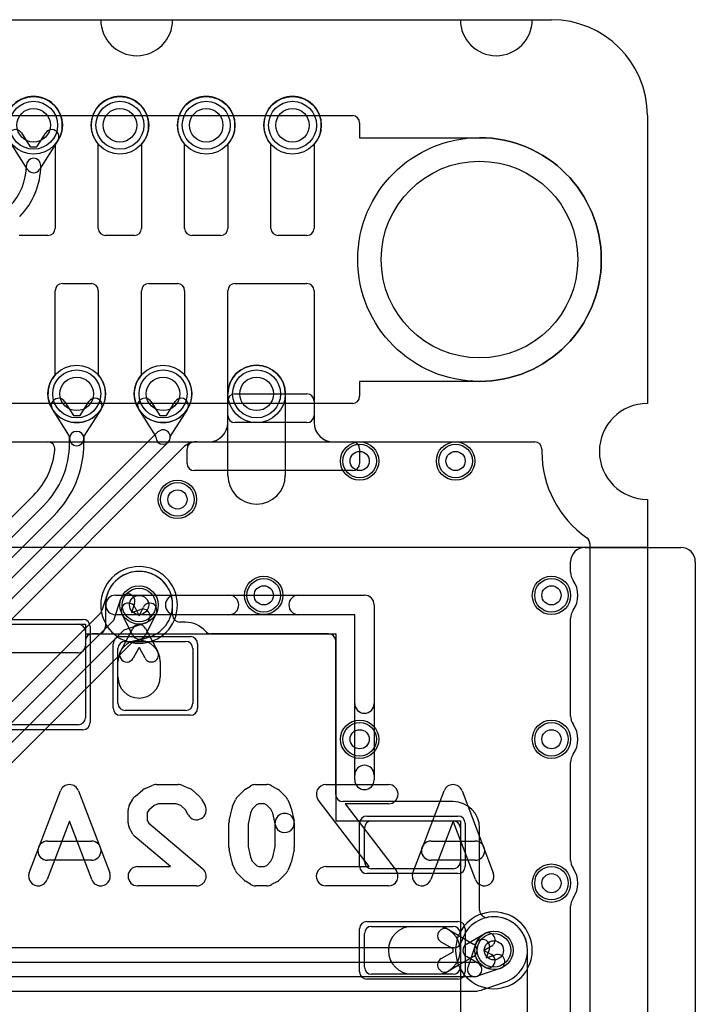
# Model space of a CAD drawing. Extents: x 0 to 20.5, y -0.5 to 20.
# Tile 21 of 21: x 13.5 to 20.5, y 9.7 to 20. Entities that reach past the tile are written whole.
import ezdxf

# ---------------------------------------------------------------- set-up
doc = ezdxf.new("R2010")
doc.units = 0
for name, color, linetype in [('Hole', 1, 'CONTINUOUS'), ('L1', 3, 'CONTINUOUS'), ('L2', 3, 'CONTINUOUS'), ('L3', 3, 'CONTINUOUS'), ('L4', 3, 'CONTINUOUS'), ('MetalMask-A', 176, 'CONTINUOUS'), ('Outline', 7, 'CONTINUOUS'), ('PartsArea-A', 111, 'CONTINUOUS'), ('PartsArea-B', 111, 'CONTINUOUS'), ('PartsSilk-A', 221, 'CONTINUOUS'), ('PartsSilk-B', 221, 'CONTINUOUS'), ('Resist-A', 2, 'CONTINUOUS'), ('Resist-B', 2, 'CONTINUOUS'), ('Silk-A', 140, 'CONTINUOUS'), ('Silk-B', 140, 'CONTINUOUS')]:
    doc.layers.add(name, color=color, linetype=linetype)

msp = doc.modelspace()

# ---------------------------------------------------------------- linework, layer by layer
at = {"layer": 'Hole'}
for centre, radius in [((13.6, 18.9), 0.175), ((14.5, 18.9), 0.175), ((15.4, 18.9), 0.175), ((16.3, 18.9), 0.175), ((18.25, 17.5), 1.025), ((14.05, 16.1), 0.175), ((14.95, 16.1), 0.175), ((15.925, 16.1), 0.175), ((17, 15.4), 0.1), ((18, 15.4), 0.1), ((15.1, 15), 0.1), ((16, 14), 0.1), ((19, 14), 0.1), ((14.7, 13.9), 0.1), ((17, 12.5), 0.1), ((19, 12.5), 0.1), ((19, 11), 0.1), ((18.4, 10.3), 0.1)]:
    msp.add_circle(centre, radius, dxfattribs=at)
at = {"layer": 'L1'}
for p, q in [((13.825, 18.70157), (13.825, 17.825)), ((14.275, 17.825), (14.275, 18.70157)), ((14.725, 18.70157), (14.725, 17.825)), ((15.175, 17.825), (15.175, 18.70157)), ((15.625, 18.70157), (15.625, 17.825)), ((16.075, 17.825), (16.075, 18.70157)), ((16.525, 18.70157), (16.525, 17.825)), ((13.75, 17.75), (13.45, 17.75)), ((14.65, 17.75), (14.35, 17.75)), ((15.55, 17.75), (15.25, 17.75)), ((16.45, 17.75), (16.15, 17.75)), ((13.9, 17.25), (14.2, 17.25)), ((14.8, 17.25), (15.1, 17.25)), ((15.7, 17.25), (16.45, 17.25)), ((13.825, 16.29843), (13.825, 17.175)), ((14.275, 17.175), (14.275, 16.29843)), ((14.725, 16.29843), (14.725, 17.175)), ((15.175, 17.175), (15.175, 16.29843)), ((15.625, 15.875), (15.625, 17.175)), ((16.525, 17.175), (16.525, 15.875)), ((15.625, 15.8), (15.625, 16.02503)), ((15.69997, 16.1), (16.45003, 16.1)), ((16.525, 16.02503), (16.525, 15.8)), ((16.45, 15.8), (15.7, 15.8)), ((7.20246, 15.59996), (18.82503, 15.59996)), ((15.27497, 15.6), (15.425, 15.6)), ((16.725, 15.6), (16.92503, 15.6)), ((15.2, 15.37497), (15.2, 15.52503)), ((17, 15.52503), (17, 15.37497)), ((18.9, 15.52499), (18.9, 15.5)), ((16.92503, 15.3), (15.27497, 15.3)), ((19.4, 14.53823), (19.4, 1.1)), ((14.34996, 13.9), (14.34996, 13.67501)), ((14.65526, 13.87767), (14.7, 13.788)), ((14.7, 13.788), (14.74474, 13.87767)), ((15.05004, 13.79501), (15.05004, 13.9)), ((14.63289, 13.58653), (14.52104, 13.81071)), ((14.87896, 13.81071), (14.76711, 13.58653)), ((13.135, 13.7), (14.065, 13.7)), ((14.50591, 13.41559), (14.63383, 13.65532)), ((14.76617, 13.65532), (14.89409, 13.41559)), ((15.185, 13.72004), (15.12501, 13.72004)), ((14.14, 13.625), (14.14, 12.725)), ((14.27499, 13.60004), (14.215, 13.60004)), ((16.675, 13.60004), (15.44882, 13.60004)), ((14.13996, 13.525), (14.13996, 13.47497)), ((14.48, 12.875), (14.48, 13.445)), ((14.555, 13.52), (15.185, 13.52)), ((14.69641, 13.45397), (14.63825, 13.34497)), ((14.70359, 13.45397), (14.69641, 13.45397)), ((14.76175, 13.34497), (14.70359, 13.45397)), ((15.26, 13.445), (15.26, 12.875)), ((16.75004, 11.92501), (16.75004, 13.525)), ((14.06499, 13.4), (13.13501, 13.4)), ((14.48, 13.15), (14.48, 13.31201)), ((14.92, 13.31201), (14.92, 13.15)), ((15.185, 12.8), (14.555, 12.8)), ((14.065, 12.65), (13.135, 12.65)), ((17.975, 11.85004), (16.82501, 11.85004)), ((17.125, 11.65), (17.975, 11.65)), ((17.05, 11.225), (17.05, 11.575)), ((18.05, 11.575), (18.05, 11.225)), ((18.25004, 10.71834), (18.25004, 11.575)), ((17.975, 11.15), (17.125, 11.15)), ((17.05, 10.125), (17.05, 10.475)), ((17.125, 10.55), (17.975, 10.55)), ((17.55, 10.55), (17.8, 10.55)), ((17.92501, 10.5165), (18.1875, 10.36495)), ((18.05, 10.475), (18.05, 10.125)), ((18.1125, 10.36495), (18.29999, 10.4732)), ((17.97343, 10.31534), (17.85001, 10.3866)), ((17.85001, 10.2134), (17.97343, 10.28466)), ((17.97343, 10.28466), (17.97343, 10.31534)), ((18.37499, 10.3433), (18.29999, 10.3)), ((18.29999, 10.3), (18.37499, 10.2567)), ((18.75004, 7), (18.75004, 10.3)), ((18.1875, 10.23505), (17.92501, 10.0835)), ((18.29999, 10.1268), (18.1125, 10.23505)), ((17.975, 10.05), (17.125, 10.05)), ((17.8, 10.05), (17.55, 10.05))]:
    msp.add_line(p, q, dxfattribs=at)
for centre, radius in [((13.6, 18.9), 0.3), ((14.5, 18.9), 0.3), ((15.4, 18.9), 0.3), ((16.3, 18.9), 0.3), ((14.05, 16.1), 0.3), ((14.95, 16.1), 0.3), ((15.925, 16.1), 0.3), ((17, 15.4), 0.2), ((18, 15.4), 0.2), ((15.1, 15), 0.2), ((16, 14), 0.2), ((19, 14), 0.2), ((14.7, 13.9), 0.2), ((17, 12.5), 0.2), ((19, 12.5), 0.2), ((19, 11), 0.2), ((18.4, 10.3), 0.2)]:
    msp.add_circle(centre, radius, dxfattribs=at)
for centre, radius, start, end in [((13.6, 18.9), 0.3, -41.409429, -138.590571), ((14.5, 18.9), 0.3, -41.409429, -138.590571), ((15.4, 18.9), 0.3, -41.409429, -138.590571), ((16.3, 18.9), 0.3, -41.409429, -138.590571), ((13.75, 17.825), 0.075, -90, 0), ((14.35, 17.825), 0.075, 180, -90), ((14.65, 17.825), 0.075, -90, 0), ((15.25, 17.825), 0.075, 180, -90), ((15.55, 17.825), 0.075, -90, 0), ((16.15, 17.825), 0.075, 180, -90), ((16.45, 17.825), 0.075, -90, 0), ((13.9, 17.175), 0.075, 90, 180), ((14.2, 17.175), 0.075, 0, 90), ((14.8, 17.175), 0.075, 90, 180), ((15.1, 17.175), 0.075, 0, 90), ((15.7, 17.175), 0.075, 90, 180), ((16.45, 17.175), 0.075, 0, 90), ((14.05, 16.1), 0.3, 138.590571, 41.409429), ((14.95, 16.1), 0.3, 138.590571, 41.409429), ((15.69997, 16.02503), 0.07497, 90, 180), ((16.45003, 16.02503), 0.07497, 0, 90), ((15.7, 15.875), 0.075, 180, -90), ((16.45, 15.875), 0.075, -90, 0), ((15.425, 15.8), 0.2, -90, 0), ((16.725, 15.8), 0.2, 180, -90), ((15.27497, 15.52503), 0.07497, 90, 180), ((16.92503, 15.52503), 0.07497, 0, 90), ((18.82503, 15.52499), 0.07497, 0, 90), ((20, 15.5), 1.1, 180, -125.062172), ((15.27497, 15.37497), 0.07497, 180, -90), ((16.92503, 15.37497), 0.07497, -90, 0), ((19.32502, 14.53825), 0.07498, -0.015283, 54.938488), ((14.7, 13.89999), 0.35004, 0.001637, 179.998363), ((14.58815, 13.84419), 0.075, 26.513803, -153.484041), ((14.81185, 13.84419), 0.075, -26.513803, 153.484041), ((15.12501, 13.79501), 0.07497, 180, -90), ((14.065, 13.625), 0.075, 0, 90), ((14.27499, 13.67501), 0.07497, -90, 0), ((14.7, 13.62001), 0.075, 28.085519, 151.914481), ((15.185, 13.445), 0.27504, 41.08304, 90), ((14.215, 13.525), 0.07504, 90, 180), ((14.7, 13.62001), 0.075, -153.486197, -26.513803), ((15.44882, 13.67501), 0.07497, -138.915442, -90), ((16.675, 13.525), 0.07504, 0, 90), ((14.06499, 13.47497), 0.07497, -90, 0), ((14.7, 13.31201), 0.22, 0, 180), ((14.555, 13.445), 0.075, 90, 180), ((15.185, 13.445), 0.075, 0, 90), ((14.57208, 13.38028), 0.075, 151.914481, -28.084394), ((14.82792, 13.38028), 0.075, -151.914481, 28.084394), ((14.7, 13.15), 0.22, 180, 0), ((14.555, 12.875), 0.075, 180, -90), ((15.185, 12.875), 0.075, -90, 0), ((14.065, 12.725), 0.075, -90, 0), ((16.82501, 11.92501), 0.07497, 180, -90), ((17.975, 11.575), 0.27504, 0, 90), ((17.125, 11.575), 0.075, 90, 180), ((17.975, 11.575), 0.075, 0, 90), ((17.125, 11.225), 0.075, 180, -90), ((17.975, 11.225), 0.075, -90, 0), ((18.32501, 10.71834), 0.07497, 180, -79.835291), ((18.4, 10.3), 0.35004, 0, 100.16225), ((17.125, 10.475), 0.075, 90, 180), ((17.55, 10.3), 0.25, 90, -90), ((17.8, 10.3), 0.25, -90, 90), ((17.88751, 10.45155), 0.075, 59.999272, -120.000217), ((17.975, 10.475), 0.075, 0, 90), ((18.33749, 10.40825), 0.075, -59.999272, 120.000595), ((18.15, 10.3), 0.075, 120.000728, -120.000728), ((18.15, 10.3), 0.075, -59.999272, 59.999272), ((17.88751, 10.14845), 0.075, 120.000728, -59.999783), ((18.33749, 10.19175), 0.075, -120.000728, 59.999405), ((17.125, 10.125), 0.075, 180, -90), ((17.975, 10.125), 0.075, -90, 0)]:
    msp.add_arc(centre, radius, start, end, dxfattribs=at)
at = {"layer": 'L2'}
for p, q in [((15.625, 15.25), (15.625, 16.1)), ((16.225, 16.1), (16.225, 15.25)), ((1.17497, 15.59996), (18.82503, 15.59996)), ((18.9, 15.52499), (18.9, 15.5)), ((19.4, 14.53823), (19.4, 1.1))]:
    msp.add_line(p, q, dxfattribs=at)
for centre, radius in [((15.925, 16.1), 0.3), ((17, 15.4), 0.2), ((18, 15.4), 0.2), ((15.1, 15), 0.2), ((16, 14), 0.2), ((19, 14), 0.2), ((17, 12.5), 0.2), ((19, 12.5), 0.2), ((19, 11), 0.2)]:
    msp.add_circle(centre, radius, dxfattribs=at)
for centre, radius, start, end in [((15.925, 16.1), 0.3, 0, 180), ((18.82503, 15.52499), 0.07497, 0, 90), ((20, 15.5), 1.1, 180, -125.062172), ((15.925, 15.25), 0.3, 180, 0), ((19.32502, 14.53825), 0.07498, -0.015283, 54.938488), ((14.7, 13.9), 0.40004, 90, -90), ((14.7, 13.9), 0.40004, -90, 90), ((18.4, 10.3), 0.40004, 90, -90), ((18.4, 10.3), 0.40004, -90, 90)]:
    msp.add_arc(centre, radius, start, end, dxfattribs=at)
at = {"layer": 'L3'}
for p, q in [((13.47335, 18.81964), (13.56495, 18.67526)), ((13.63505, 18.67526), (13.72665, 18.81964)), ((13.53667, 18.43983), (13.34669, 18.73928)), ((13.85331, 18.73928), (13.66333, 18.43983)), ((13.56495, 18.67526), (13.63505, 18.67526)), ((13.92335, 16.01964), (14.01495, 15.87526)), ((14.08505, 15.87526), (14.17665, 16.01964)), ((14.82335, 16.01964), (14.91495, 15.87526)), ((14.98505, 15.87526), (15.07665, 16.01964)), ((15.625, 15.25), (15.625, 16.1)), ((16.225, 16.1), (16.225, 15.25)), ((13.975, 15.65822), (13.79669, 15.93928)), ((14.30331, 15.93928), (14.125, 15.65822)), ((14.875, 15.65822), (14.69669, 15.93928)), ((15.20331, 15.93928), (15.025, 15.65822)), ((14.01495, 15.87526), (14.08505, 15.87526)), ((14.91495, 15.87526), (14.98505, 15.87526)), ((11.13986, 11.94592), (14.89697, 15.70303)), ((10.30004, 15.59996), (13.7471, 15.59996)), ((13.975, 15.63424), (13.975, 15.65822)), ((13.975, 15.58848), (13.975, 15.63424)), ((14.125, 15.65822), (14.125, 15.63424)), ((14.125, 15.63424), (14.125, 15.58848)), ((14.875, 15.65), (14.875, 15.65822)), ((15.025, 15.65822), (15.025, 15.65)), ((15.30106, 15.59996), (18.825, 15.59996)), ((15.00303, 15.59697), (11.24592, 11.83985)), ((11.35202, 11.73376), (15.15964, 15.54138)), ((18.9, 15.52496), (18.9, 15.5)), ((13.59798, 15.04051), (10.9095, 12.35202)), ((11.01559, 12.24592), (13.70407, 14.93442)), ((13.81014, 14.82835), (11.12165, 12.13985)), ((19.4, 14.53823), (19.4, 1.1))]:
    msp.add_line(p, q, dxfattribs=at)
for centre, radius in [((13.6, 18.9), 0.3), ((14.05, 16.1), 0.3), ((14.95, 16.1), 0.3), ((15.925, 16.1), 0.3), ((17, 15.4), 0.2), ((18, 15.4), 0.2), ((15.1, 15), 0.2), ((16, 14), 0.2), ((19, 14), 0.2), ((17, 12.5), 0.2), ((19, 12.5), 0.2), ((19, 11), 0.2)]:
    msp.add_circle(centre, radius, dxfattribs=at)
for centre, radius, start, end in [((13.41002, 18.77946), 0.075, 32.393266, -147.607741), ((13.78998, 18.77946), 0.075, -32.393266, 147.607741), ((12.92401, 18.48001), 0.60099, -45, -0.000953), ((12.92401, 18.48001), 0.75099, -45, -0.000763), ((13.6, 18.48), 0.075, 0, 179.999152), ((13.6, 18.48001), 0.075, -147.606734, -32.393266), ((15.925, 16.1), 0.3, 0, 180), ((13.86002, 15.97946), 0.075, 32.393266, -147.607741), ((14.23998, 15.97946), 0.075, -32.393266, 147.607741), ((14.76002, 15.97946), 0.075, 32.393266, -147.607741), ((15.13998, 15.97946), 0.075, -32.393266, 147.607741), ((14.05, 15.63424), 0.075, 0, 180), ((14.95, 15.65), 0.075, -45, 135), ((13.7471, 15.52499), 0.07497, -5.204116, 90), ((14.05, 15.63424), 0.075, 180, 0), ((14.95, 15.65), 0.075, 180, 0), ((15.30106, 15.39996), 0.2, 90, 135), ((18.825, 15.52496), 0.075, 0, 90), ((13.05, 15.58849), 0.77496, -45, -5.204737), ((13.05, 15.58849), 0.925, -45, -0.000619), ((13.05, 15.58849), 1.075, -45, -0.000533), ((20, 15.5), 1.1, 180, -125.062172), ((15.925, 15.25), 0.3, 180, 0), ((19.32502, 14.53826), 0.07497, 45, 54.934097), ((19.32499, 14.53823), 0.07501, 0, 45), ((14.7, 13.9), 0.40004, 90, -90), ((14.7, 13.9), 0.40004, -90, 90), ((18.4, 10.3), 0.40004, 90, -90), ((18.4, 10.3), 0.40004, -90, 90)]:
    msp.add_arc(centre, radius, start, end, dxfattribs=at)
at = {"layer": 'L4'}
for p, q in [((13.825, 18.70157), (13.825, 17.825)), ((14.275, 17.825), (14.275, 18.70157)), ((14.725, 18.70157), (14.725, 17.825)), ((15.175, 17.825), (15.175, 18.70157)), ((15.625, 18.70157), (15.625, 17.825)), ((16.075, 17.825), (16.075, 18.70157)), ((16.525, 18.70157), (16.525, 17.825)), ((13.75, 17.75), (13.45, 17.75)), ((14.65, 17.75), (14.35, 17.75)), ((15.55, 17.75), (15.25, 17.75)), ((16.45, 17.75), (16.15, 17.75)), ((13.9, 17.25), (14.2, 17.25)), ((14.8, 17.25), (15.1, 17.25)), ((15.7, 17.25), (16.45, 17.25)), ((13.825, 16.29843), (13.825, 17.175)), ((14.275, 17.175), (14.275, 16.29843)), ((14.725, 16.29843), (14.725, 17.175)), ((15.175, 17.175), (15.175, 16.29843)), ((15.625, 15.875), (15.625, 17.175)), ((16.525, 17.175), (16.525, 15.875)), ((15.625, 15.8), (15.625, 16.02503)), ((15.69997, 16.1), (16.45003, 16.1)), ((16.525, 16.02503), (16.525, 15.8)), ((16.45, 15.8), (15.7, 15.8)), ((13.45001, 15.59996), (18.82503, 15.59996)), ((15.27497, 15.6), (15.425, 15.6)), ((16.725, 15.6), (16.92503, 15.6)), ((15.2, 15.37497), (15.2, 15.52503)), ((17, 15.52503), (17, 15.37497)), ((18.9, 15.52499), (18.9, 15.5)), ((16.92503, 15.3), (15.27497, 15.3)), ((19.4, 14.53823), (19.4, 1.1)), ((14.36769, 14.01), (14.311, 13.84041)), ((14.43649, 13.74255), (14.51032, 13.96341)), ((14.65258, 13.91585), (14.62081, 13.82081)), ((14.29291, 13.81117), (11.53377, 11.05202)), ((14.62081, 13.82081), (14.71585, 13.85258)), ((13.04442, 12.35048), (14.43649, 13.74255)), ((14.76341, 13.71032), (14.54255, 13.63649)), ((14.54255, 13.63649), (13.15048, 12.24442)), ((14.64041, 13.511), (14.81017, 13.56775)), ((11.85202, 10.73376), (14.61117, 13.49291)), ((18.0677, 10.41004), (18.05668, 10.37707)), ((17.98531, 10.32504), (11.48584, 10.32504)), ((18.13445, 10.13644), (18.21032, 10.36341)), ((18.35258, 10.31585), (18.32081, 10.22081)), ((9.4142, 10.175), (18.2, 10.175)), ((18.32081, 10.22081), (18.41585, 10.25258)), ((18.46341, 10.11032), (18.23644, 10.03445)), ((18.2, 10.025), (9.4142, 10.025)), ((18.29714, 9.89653), (18.51018, 9.96775)), ((9.41421, 9.87496), (18.2, 9.87496))]:
    msp.add_line(p, q, dxfattribs=at)
for centre, radius in [((13.6, 18.9), 0.3), ((14.5, 18.9), 0.3), ((15.4, 18.9), 0.3), ((16.3, 18.9), 0.3), ((14.05, 16.1), 0.3), ((14.95, 16.1), 0.3), ((15.925, 16.1), 0.3), ((17, 15.4), 0.2), ((18, 15.4), 0.2), ((15.1, 15), 0.2), ((16, 14), 0.2), ((19, 14), 0.2), ((14.7, 13.9), 0.2), ((17, 12.5), 0.2), ((19, 12.5), 0.2), ((19, 11), 0.2), ((18.4, 10.3), 0.2)]:
    msp.add_circle(centre, radius, dxfattribs=at)
for centre, radius, start, end in [((13.6, 18.9), 0.3, -41.409429, -138.590571), ((14.5, 18.9), 0.3, -41.409429, -138.590571), ((15.4, 18.9), 0.3, -41.409429, -138.590571), ((16.3, 18.9), 0.3, -41.409429, -138.590571), ((13.75, 17.825), 0.075, -90, 0), ((14.35, 17.825), 0.075, 180, -90), ((14.65, 17.825), 0.075, -90, 0), ((15.25, 17.825), 0.075, 180, -90), ((15.55, 17.825), 0.075, -90, 0), ((16.15, 17.825), 0.075, 180, -90), ((16.45, 17.825), 0.075, -90, 0), ((13.9, 17.175), 0.075, 90, 180), ((14.2, 17.175), 0.075, 0, 90), ((14.8, 17.175), 0.075, 90, 180), ((15.1, 17.175), 0.075, 0, 90), ((15.7, 17.175), 0.075, 90, 180), ((16.45, 17.175), 0.075, 0, 90), ((14.05, 16.1), 0.3, 138.590571, 41.409429), ((14.95, 16.1), 0.3, 138.590571, 41.409429), ((15.69997, 16.02503), 0.07497, 90, 180), ((16.45003, 16.02503), 0.07497, 0, 90), ((15.7, 15.875), 0.075, 180, -90), ((16.45, 15.875), 0.075, -90, 0), ((15.425, 15.8), 0.2, -90, 0), ((16.725, 15.8), 0.2, 180, -90), ((15.27497, 15.52503), 0.07497, 90, 180), ((16.92503, 15.52503), 0.07497, 0, 90), ((18.82503, 15.52499), 0.07497, 0, 90), ((20, 15.5), 1.1, 180, -125.062172), ((15.27497, 15.37497), 0.07497, 180, -90), ((16.92503, 15.37497), 0.07497, -90, 0), ((19.32502, 14.53825), 0.07498, -0.015283, 54.938488), ((14.7, 13.9), 0.35004, -71.630789, 161.655116), ((14.29659, 14.03377), 0.07497, -18.485702, -18.347947), ((14.58145, 13.93963), 0.075, -18.485681, 161.515874), ((14.73963, 13.78145), 0.075, -71.514319, 108.484126), ((14.2399, 13.86418), 0.07497, -45, -18.485702), ((14.83394, 13.49665), 0.07497, 108.372114, 108.485702), ((14.66418, 13.4399), 0.07497, 108.485702, 135), ((18.4, 10.3), 0.35004, -71.629235, 161.648386), ((17.98531, 10.40001), 0.07497, -90, -17.818629), ((17.9966, 10.43381), 0.07497, -18.485702, -18.347947), ((18.28145, 10.33963), 0.075, -18.485681, 161.515874), ((18.2, 10.1), 0.075, -90, 90), ((18.43963, 10.18145), 0.075, -71.514319, 108.484126), ((18.2, 10.1), 0.075, 150.929813, -60.929813), ((18.53395, 9.89665), 0.07497, 108.372114, 108.485702), ((18.20001, 10.1), 0.22504, -90.002546, -66.234752), ((18.32091, 9.82543), 0.07497, 108.485702, 113.764605)]:
    msp.add_arc(centre, radius, start, end, dxfattribs=at)
at = {"layer": 'MetalMask-A'}
for p, q in [((13.135, 13.7), (14.065, 13.7)), ((14.14, 13.625), (14.14, 12.725)), ((14.48, 12.875), (14.48, 13.445)), ((14.555, 13.52), (15.185, 13.52)), ((15.26, 13.445), (15.26, 12.875)), ((15.185, 12.8), (14.555, 12.8)), ((14.065, 12.65), (13.135, 12.65)), ((17.125, 11.65), (17.975, 11.65)), ((17.05, 11.225), (17.05, 11.575)), ((18.05, 11.575), (18.05, 11.225)), ((17.975, 11.15), (17.125, 11.15)), ((17.05, 10.125), (17.05, 10.475)), ((17.125, 10.55), (17.975, 10.55)), ((18.05, 10.475), (18.05, 10.125)), ((17.975, 10.05), (17.125, 10.05))]:
    msp.add_line(p, q, dxfattribs=at)
for centre, start, end in [((14.065, 13.625), 0, 90), ((14.555, 13.445), 90, 180), ((15.185, 13.445), 0, 90), ((14.555, 12.875), 180, -90), ((15.185, 12.875), -90, 0), ((14.065, 12.725), -90, 0), ((17.125, 11.575), 90, 180), ((17.975, 11.575), 0, 90), ((17.125, 11.225), 180, -90), ((17.975, 11.225), -90, 0), ((17.125, 10.475), 90, 180), ((17.975, 10.475), 0, 90), ((17.125, 10.125), 180, -90), ((17.975, 10.125), -90, 0)]:
    msp.add_arc(centre, 0.075, start, end, dxfattribs=at)
at = {"layer": 'Outline'}
for p, q in [((5.7, 20), (14.3, 20)), ((15.05, 20), (18.05, 20)), ((18.8, 20), (19, 20)), ((20, 19), (20, 16)), ((20, 15), (20, 1))]:
    msp.add_line(p, q, dxfattribs=at)
for centre, radius, start, end in [((14.675, 20), 0.375, 180, 0), ((18.425, 20), 0.375, 180, 0), ((19, 19), 1, 0, 90), ((20, 15.5), 0.5, 90, -90)]:
    msp.add_arc(centre, radius, start, end, dxfattribs=at)
at = {"layer": 'PartsArea-A'}
for p, q in [((1, 20), (19, 20)), ((20, 19), (20, 16)), ((20, 15), (20, 14.5)), ((20, 14.5), (0, 14.5)), ((13.06, 13.7), (14.14, 13.7)), ((14.14, 13.7), (14.14, 13.6)), ((14.14, 13.6), (16.75, 13.6)), ((16.75, 13.6), (16.75, 11.65)), ((16.75, 11.65), (18.05, 11.65)), ((18.05, 11.65), (18.05, 3.45))]:
    msp.add_line(p, q, dxfattribs=at)
for centre, radius, start, end in [((19, 19), 1, 0, 90), ((20, 15.5), 0.5, 90, -90)]:
    msp.add_arc(centre, radius, start, end, dxfattribs=at)
at = {"layer": 'PartsArea-B'}
for p, q in [((1, 20), (19, 20)), ((20, 19), (20, 16)), ((20, 15), (20, 14.5)), ((20, 14.5), (0, 14.5))]:
    msp.add_line(p, q, dxfattribs=at)
for centre, radius, start, end in [((19, 19), 1, 0, 90), ((20, 15.5), 0.5, 90, -90)]:
    msp.add_arc(centre, radius, start, end, dxfattribs=at)
at = {"layer": 'PartsSilk-A'}
for p, q in [((14.45426, 14.0016), (17.05, 14.0016)), ((17.1516, 13.9), (17.1516, 12.0766)), ((16.9484, 13.7984), (14.45426, 13.7984)), ((16.9484, 12.0766), (16.9484, 13.7984))]:
    msp.add_line(p, q, dxfattribs=at)
for centre, start, end in [((14.45426, 13.9), 90, -90), ((17.05, 13.9), 0, 90), ((17.05, 12.0766), 180, 0)]:
    msp.add_arc(centre, 0.1016, start, end, dxfattribs=at)
at = {"layer": 'PartsSilk-B'}
for p, q in [((14.76266, 11.98563), (14.83674, 12.01897)), ((14.87778, 12.02778), (15.10741, 12.02778)), ((15.14528, 12.02033), (15.22676, 11.98699)), ((15.80888, 11.97855), (15.86073, 12.01189)), ((15.91481, 12.02778), (16.03333, 12.02778)), ((16.08236, 12.01493), (16.14162, 11.98159)), ((16.64815, 12.02778), (17.3, 12.02778)), ((13.5547, 11.10782), (13.88062, 11.96338)), ((14.06752, 11.96338), (14.39345, 11.10782)), ((14.6589, 11.90518), (14.74038, 11.97184)), ((15.25578, 11.96877), (15.32985, 11.90211)), ((15.72559, 11.89849), (15.79225, 11.96515)), ((16.1633, 11.96516), (16.22997, 11.8985)), ((17.5547, 11.10782), (17.88062, 11.96338)), ((18.06752, 11.96338), (18.39345, 11.10782)), ((14.59777, 11.80967), (14.6348, 11.87634)), ((14.85679, 11.80867), (14.80035, 11.7625)), ((14.89925, 11.82778), (14.85679, 11.80867)), ((15.08774, 11.82778), (14.89925, 11.82778)), ((15.13492, 11.80847), (15.08774, 11.82778)), ((15.18365, 11.76462), (15.13492, 11.80847)), ((15.35038, 11.87635), (15.38742, 11.80968)), ((15.67529, 11.80172), (15.70492, 11.86839)), ((15.92608, 11.81614), (15.88014, 11.7702)), ((15.94419, 11.82778), (15.92608, 11.81614)), ((16.00713, 11.82778), (15.94419, 11.82778)), ((16.03159, 11.81402), (16.00713, 11.82778)), ((16.07542, 11.7702), (16.03159, 11.81402)), ((16.25064, 11.86839), (16.28027, 11.80172)), ((17.09809, 11.17222), (16.56861, 11.86718)), ((17.3, 11.82778), (16.85006, 11.82778)), ((16.85006, 11.82778), (17.37954, 11.13282)), ((14.58519, 11.62778), (14.58519, 11.76111)), ((14.80035, 11.7625), (14.78519, 11.7352)), ((14.78519, 11.7352), (14.78519, 11.65369)), ((15.21258, 11.71254), (15.18365, 11.76462)), ((15.63942, 11.64947), (15.66905, 11.7828)), ((15.86212, 11.72964), (15.83704, 11.6168)), ((15.88014, 11.7702), (15.86212, 11.72964)), ((16.09344, 11.72964), (16.07542, 11.7702)), ((16.1209, 11.60609), (16.09344, 11.72964)), ((16.28651, 11.7828), (16.31614, 11.64947)), ((13.97407, 11.64688), (13.7416, 11.03662)), ((14.20655, 11.03662), (13.97407, 11.64688)), ((14.78519, 11.65369), (14.80077, 11.62564)), ((14.80077, 11.62564), (15.36459, 11.14856)), ((15.63704, 11.37222), (15.63704, 11.62778)), ((15.83704, 11.6168), (15.83704, 11.3832)), ((16.11852, 11.3832), (16.11852, 11.62778)), ((16.31852, 11.62778), (16.31852, 11.37222)), ((17.97407, 11.64688), (17.7416, 11.03662)), ((18.20655, 11.03662), (17.97407, 11.64688)), ((14.6348, 11.51255), (14.59777, 11.57922)), ((13.74444, 11.43889), (14.2037, 11.43889)), ((15.02701, 11.17222), (14.65763, 11.48477)), ((17.74444, 11.43889), (18.2037, 11.43889)), ((15.66905, 11.2172), (15.63942, 11.35053)), ((15.83704, 11.3832), (15.86212, 11.27036)), ((16.09344, 11.27036), (16.11852, 11.3832)), ((16.31614, 11.35053), (16.28651, 11.2172)), ((14.2037, 11.23889), (13.74444, 11.23889)), ((15.70492, 11.13161), (15.67529, 11.19828)), ((15.86212, 11.27036), (15.88014, 11.2298)), ((15.88014, 11.2298), (15.92608, 11.18386)), ((16.03159, 11.18598), (16.07542, 11.2298)), ((16.07542, 11.2298), (16.09344, 11.27036)), ((16.28027, 11.19828), (16.25064, 11.13161)), ((18.2037, 11.23889), (17.74444, 11.23889)), ((14.68519, 11.17222), (15.02701, 11.17222)), ((15.79225, 11.03485), (15.72559, 11.10151)), ((15.92608, 11.18386), (15.94419, 11.17222)), ((15.94419, 11.17222), (16.00713, 11.17222)), ((16.00713, 11.17222), (16.03159, 11.18598)), ((16.22997, 11.1015), (16.1633, 11.03484)), ((16.64815, 11.17222), (17.09809, 11.17222)), ((15.86073, 10.98811), (15.80888, 11.02145)), ((16.14162, 11.01841), (16.08236, 10.98507)), ((15.3, 10.97222), (14.68519, 10.97222)), ((16.03333, 10.97222), (15.91481, 10.97222)), ((17.3, 10.97222), (16.64815, 10.97222))]:
    msp.add_line(p, q, dxfattribs=at)
for centre, start, end in [((13.97407, 11.92778), 20.854458, 159.145542), ((14.87778, 11.92778), 90, 114.230097), ((15.10741, 11.92778), 67.746396, 90), ((15.91481, 11.92778), 90, 122.741369), ((16.03333, 11.92778), 60.638189, 90), ((16.64815, 11.92778), 90, -142.69692), ((17.3, 11.92778), -90, 90), ((17.97407, 11.92778), 20.854458, 159.145542), ((14.72222, 11.82778), 129.286182, 150.948735), ((14.8037, 11.89444), 114.230097, 129.286182), ((15.18889, 11.89444), 48.015769, 67.746396), ((15.86296, 11.89444), 122.739702, 135), ((16.09259, 11.89444), 45.004051, 60.637656), ((14.68519, 11.76111), 150.948735, 180), ((15.3, 11.76111), -150.943726, 29.055334), ((15.26296, 11.82778), 29.056274, 48.015769), ((15.7963, 11.82778), 135, 156.038308), ((16.15926, 11.82778), 23.960744, 45.004297), ((15.76667, 11.76111), 156.039256, 167.470737), ((16.21852, 11.62778), 0, 180), ((16.18889, 11.76111), 12.526943, 23.961692), ((14.68519, 11.62778), 180, -150.948735), ((15.73704, 11.62778), 167.473057, 180), ((16.21852, 11.62778), -167.473057, 12.529263), ((14.72222, 11.56111), -150.948735, -130.234003), ((13.74444, 11.33889), 90, -90), ((14.2037, 11.33889), -90, 90), ((17.74444, 11.33889), 90, -90), ((18.2037, 11.33889), -90, 90), ((15.73704, 11.37222), 180, -167.470737), ((16.21852, 11.37222), -12.526943, 0), ((15.76667, 11.23889), -167.473057, -156.038308), ((16.18889, 11.23889), -23.960744, -12.529263), ((13.64815, 11.07222), 159.145542, -20.854012), ((14.3, 11.07222), -159.145542, 20.854597), ((14.68519, 11.07222), 90, -90), ((15.3, 11.07222), -90, 49.763686), ((15.7963, 11.17222), -156.039256, -135), ((16.15926, 11.17222), -45.004051, -23.961692), ((16.64815, 11.07222), 90, -90), ((17.3, 11.07222), -90, 37.303726), ((17.64815, 11.07222), 159.145542, -20.854012), ((18.3, 11.07222), -159.145542, 20.854597), ((15.86296, 11.10556), -135, -122.741369), ((15.91481, 11.07222), -122.739702, -90), ((16.03333, 11.07222), -90, -60.637656), ((16.09259, 11.10556), -60.638189, -45.004297)]:
    msp.add_arc(centre, 0.1, start, end, dxfattribs=at)
at = {"layer": 'Resist-A'}
for p, q in [((3.075, 19), (16.925, 19)), ((17, 18.925), (17, 18.77)), ((17, 18.77), (18.25, 18.77)), ((18.25, 16.23), (17, 16.23)), ((17, 16.23), (17, 16.075)), ((16.925, 16), (3.075, 16)), ((13.085, 13.75), (14.115, 13.75)), ((14.19, 13.675), (14.19, 12.675)), ((14.505, 13.57), (15.235, 13.57)), ((14.43, 12.825), (14.43, 13.495)), ((15.31, 13.495), (15.31, 12.825)), ((15.235, 12.75), (14.505, 12.75)), ((14.115, 12.6), (13.085, 12.6)), ((17.075, 11.7), (18.025, 11.7)), ((17, 11.175), (17, 11.625)), ((18.1, 11.625), (18.1, 11.175)), ((18.025, 11.1), (17.075, 11.1)), ((17.075, 10.6), (18.025, 10.6)), ((17, 10.075), (17, 10.525)), ((18.1, 10.525), (18.1, 10.075)), ((18.025, 10), (17.075, 10))]:
    msp.add_line(p, q, dxfattribs=at)
for centre, radius in [((13.6, 18.9), 0.25), ((14.5, 18.9), 0.25), ((15.4, 18.9), 0.25), ((16.3, 18.9), 0.25), ((18.25, 17.5), 1.27), ((14.05, 16.1), 0.25), ((14.95, 16.1), 0.25), ((15.925, 16.1), 0.25), ((17, 15.4), 0.175), ((18, 15.4), 0.175), ((15.1, 15), 0.175), ((16, 14), 0.175), ((19, 14), 0.175), ((14.7, 13.9), 0.175), ((17, 12.5), 0.175), ((19, 12.5), 0.175), ((19, 11), 0.175), ((18.4, 10.3), 0.175)]:
    msp.add_circle(centre, radius, dxfattribs=at)
for centre, radius, start, end in [((16.925, 18.925), 0.075, 0, 90), ((18.25, 17.5), 1.27, -90, 90), ((16.925, 16.075), 0.075, -90, 0), ((14.115, 13.675), 0.075, 0, 90), ((14.505, 13.495), 0.075, 90, 180), ((15.235, 13.495), 0.075, 0, 90), ((14.505, 12.825), 0.075, 180, -90), ((15.235, 12.825), 0.075, -90, 0), ((14.115, 12.675), 0.075, -90, 0), ((17.075, 11.625), 0.075, 90, 180), ((18.025, 11.625), 0.075, 0, 90), ((17.075, 11.175), 0.075, 180, -90), ((18.025, 11.175), 0.075, -90, 0), ((17.075, 10.525), 0.075, 90, 180), ((18.025, 10.525), 0.075, 0, 90), ((17.075, 10.075), 0.075, 180, -90), ((18.025, 10.075), 0.075, -90, 0)]:
    msp.add_arc(centre, radius, start, end, dxfattribs=at)
at = {"layer": 'Resist-B'}
for p, q in [((3.075, 19), (16.925, 19)), ((17, 18.925), (17, 18.77)), ((17, 18.77), (18.25, 18.77)), ((18.25, 16.23), (17, 16.23)), ((17, 16.23), (17, 16.075)), ((16.925, 16), (3.075, 16))]:
    msp.add_line(p, q, dxfattribs=at)
for centre, radius in [((13.6, 18.9), 0.25), ((14.5, 18.9), 0.25), ((15.4, 18.9), 0.25), ((16.3, 18.9), 0.25), ((18.25, 17.5), 1.27), ((14.05, 16.1), 0.25), ((14.95, 16.1), 0.25), ((15.925, 16.1), 0.25), ((17, 15.4), 0.175), ((18, 15.4), 0.175), ((15.1, 15), 0.175), ((16, 14), 0.175), ((19, 14), 0.175), ((14.7, 13.9), 0.175), ((17, 12.5), 0.175), ((19, 12.5), 0.175), ((19, 11), 0.175), ((18.4, 10.3), 0.175)]:
    msp.add_circle(centre, radius, dxfattribs=at)
for centre, radius, start, end in [((16.925, 18.925), 0.075, 0, 90), ((18.25, 17.5), 1.27, -90, 90), ((16.925, 16.075), 0.075, -90, 0)]:
    msp.add_arc(centre, radius, start, end, dxfattribs=at)
at = {"layer": 'Silk-A'}
for p, q in [((19.35, 14.5), (20.35, 14.5)), ((19.2, 14.24109), (19.2, 14.35)), ((20.5, 14.35), (20.5, -0.35)), ((15.0766, 14.0016), (15.63692, 14.0016)), ((16.36308, 14.0016), (17.05, 14.0016)), ((17.1516, 13.9), (17.1516, 12.87327)), ((15.63692, 13.7984), (15.0766, 13.7984)), ((16.9484, 13.7984), (16.36308, 13.7984)), ((16.9484, 12.87327), (16.9484, 13.7984)), ((19.2, 12.74109), (19.2, 13.75891)), ((19.2, 11.24109), (19.2, 12.25891)), ((16.9484, 12.0766), (16.9484, 12.12673)), ((17.1516, 12.12673), (17.1516, 12.0766)), ((19.2, 6.64109), (19.2, 10.75891))]:
    msp.add_line(p, q, dxfattribs=at)
for centre, radius, start, end in [((19.35, 14.35), 0.15, 90, 180), ((20.35, 14.35), 0.15, 0, 90), ((19.35, 14.24109), 0.15, 180, -145.440132), ((19, 14), 0.275, -34.560351, 34.560351), ((15.0766, 13.9), 0.1016, 90, -90), ((15.63692, 13.9), 0.1016, -90, 90), ((16.36308, 13.9), 0.1016, 90, -90), ((17.05, 13.9), 0.1016, 0, 90), ((19.35, 13.75891), 0.15, 145.440132, 180), ((17.05, 12.87327), 0.1016, 180, 0), ((19.35, 12.74109), 0.15, 180, -145.440132), ((19, 12.5), 0.275, -34.560351, 34.560351), ((19.35, 12.25891), 0.15, 145.440132, 180), ((17.05, 12.12673), 0.1016, 0, 180), ((17.05, 12.0766), 0.1016, 180, 0), ((19.35, 11.24109), 0.15, 180, -145.440132), ((19, 11), 0.275, -34.560351, 34.560351), ((19.35, 10.75891), 0.15, 145.440132, 180)]:
    msp.add_arc(centre, radius, start, end, dxfattribs=at)
at = {"layer": 'Silk-B'}
for p, q in [((14.76266, 11.98563), (14.83674, 12.01897)), ((14.87778, 12.02778), (15.10741, 12.02778)), ((15.14528, 12.02033), (15.22676, 11.98699)), ((15.80888, 11.97855), (15.86073, 12.01189)), ((15.91481, 12.02778), (16.03333, 12.02778)), ((16.08236, 12.01493), (16.14162, 11.98159)), ((16.64815, 12.02778), (17.3, 12.02778)), ((13.5547, 11.10782), (13.88062, 11.96338)), ((14.06752, 11.96338), (14.39345, 11.10782)), ((14.6589, 11.90518), (14.74038, 11.97184)), ((15.25578, 11.96877), (15.32985, 11.90211)), ((15.72559, 11.89849), (15.79225, 11.96515)), ((16.1633, 11.96516), (16.22997, 11.8985)), ((17.5547, 11.10782), (17.88062, 11.96338)), ((18.06752, 11.96338), (18.39345, 11.10782)), ((14.59777, 11.80967), (14.6348, 11.87634)), ((14.85679, 11.80867), (14.80035, 11.7625)), ((14.89925, 11.82778), (14.85679, 11.80867)), ((15.08774, 11.82778), (14.89925, 11.82778)), ((15.13492, 11.80847), (15.08774, 11.82778)), ((15.18365, 11.76462), (15.13492, 11.80847)), ((15.35038, 11.87635), (15.38742, 11.80968)), ((15.67529, 11.80172), (15.70492, 11.86839)), ((15.92608, 11.81614), (15.88014, 11.7702)), ((15.94419, 11.82778), (15.92608, 11.81614)), ((16.00713, 11.82778), (15.94419, 11.82778)), ((16.03159, 11.81402), (16.00713, 11.82778)), ((16.07542, 11.7702), (16.03159, 11.81402)), ((16.25064, 11.86839), (16.28027, 11.80172)), ((17.09809, 11.17222), (16.56861, 11.86718)), ((17.3, 11.82778), (16.85006, 11.82778)), ((16.85006, 11.82778), (17.37954, 11.13282)), ((14.58519, 11.62778), (14.58519, 11.76111)), ((14.80035, 11.7625), (14.78519, 11.7352)), ((14.78519, 11.7352), (14.78519, 11.65369)), ((15.21258, 11.71254), (15.18365, 11.76462)), ((15.63942, 11.64947), (15.66905, 11.7828)), ((15.86212, 11.72964), (15.83704, 11.6168)), ((15.88014, 11.7702), (15.86212, 11.72964)), ((16.09344, 11.72964), (16.07542, 11.7702)), ((16.1209, 11.60609), (16.09344, 11.72964)), ((16.28651, 11.7828), (16.31614, 11.64947)), ((13.97407, 11.64688), (13.7416, 11.03662)), ((14.20655, 11.03662), (13.97407, 11.64688)), ((14.78519, 11.65369), (14.80077, 11.62564)), ((14.80077, 11.62564), (15.36459, 11.14856)), ((15.63704, 11.37222), (15.63704, 11.62778)), ((15.83704, 11.6168), (15.83704, 11.3832)), ((16.11852, 11.3832), (16.11852, 11.62778)), ((16.31852, 11.62778), (16.31852, 11.37222)), ((17.97407, 11.64688), (17.7416, 11.03662)), ((18.20655, 11.03662), (17.97407, 11.64688)), ((14.6348, 11.51255), (14.59777, 11.57922)), ((13.74444, 11.43889), (14.2037, 11.43889)), ((15.02701, 11.17222), (14.65763, 11.48477)), ((17.74444, 11.43889), (18.2037, 11.43889)), ((15.66905, 11.2172), (15.63942, 11.35053)), ((15.83704, 11.3832), (15.86212, 11.27036)), ((16.09344, 11.27036), (16.11852, 11.3832)), ((16.31614, 11.35053), (16.28651, 11.2172)), ((14.2037, 11.23889), (13.74444, 11.23889)), ((15.70492, 11.13161), (15.67529, 11.19828)), ((15.86212, 11.27036), (15.88014, 11.2298)), ((15.88014, 11.2298), (15.92608, 11.18386)), ((16.03159, 11.18598), (16.07542, 11.2298)), ((16.07542, 11.2298), (16.09344, 11.27036)), ((16.28027, 11.19828), (16.25064, 11.13161)), ((18.2037, 11.23889), (17.74444, 11.23889)), ((14.68519, 11.17222), (15.02701, 11.17222)), ((15.79225, 11.03485), (15.72559, 11.10151)), ((15.92608, 11.18386), (15.94419, 11.17222)), ((15.94419, 11.17222), (16.00713, 11.17222)), ((16.00713, 11.17222), (16.03159, 11.18598)), ((16.22997, 11.1015), (16.1633, 11.03484)), ((16.64815, 11.17222), (17.09809, 11.17222)), ((15.86073, 10.98811), (15.80888, 11.02145)), ((16.14162, 11.01841), (16.08236, 10.98507)), ((15.3, 10.97222), (14.68519, 10.97222)), ((16.03333, 10.97222), (15.91481, 10.97222)), ((17.3, 10.97222), (16.64815, 10.97222))]:
    msp.add_line(p, q, dxfattribs=at)
for centre, start, end in [((13.97407, 11.92778), 20.854458, 159.145542), ((14.87778, 11.92778), 90, 114.230097), ((15.10741, 11.92778), 67.746396, 90), ((15.91481, 11.92778), 90, 122.741369), ((16.03333, 11.92778), 60.638189, 90), ((16.64815, 11.92778), 90, -142.69692), ((17.3, 11.92778), -90, 90), ((17.97407, 11.92778), 20.854458, 159.145542), ((14.72222, 11.82778), 129.286182, 150.948735), ((14.8037, 11.89444), 114.230097, 129.286182), ((15.18889, 11.89444), 48.015769, 67.746396), ((15.86296, 11.89444), 122.739702, 135), ((16.09259, 11.89444), 45.004051, 60.637656), ((14.68519, 11.76111), 150.948735, 180), ((15.3, 11.76111), -150.943726, 29.055334), ((15.26296, 11.82778), 29.056274, 48.015769), ((15.7963, 11.82778), 135, 156.038308), ((16.15926, 11.82778), 23.960744, 45.004297), ((15.76667, 11.76111), 156.039256, 167.470737), ((16.21852, 11.62778), 0, 180), ((16.18889, 11.76111), 12.526943, 23.961692), ((14.68519, 11.62778), 180, -150.948735), ((15.73704, 11.62778), 167.473057, 180), ((16.21852, 11.62778), -167.473057, 12.529263), ((14.72222, 11.56111), -150.948735, -130.234003), ((13.74444, 11.33889), 90, -90), ((14.2037, 11.33889), -90, 90), ((17.74444, 11.33889), 90, -90), ((18.2037, 11.33889), -90, 90), ((15.73704, 11.37222), 180, -167.470737), ((16.21852, 11.37222), -12.526943, 0), ((15.76667, 11.23889), -167.473057, -156.038308), ((16.18889, 11.23889), -23.960744, -12.529263), ((13.64815, 11.07222), 159.145542, -20.854012), ((14.3, 11.07222), -159.145542, 20.854597), ((14.68519, 11.07222), 90, -90), ((15.3, 11.07222), -90, 49.763686), ((15.7963, 11.17222), -156.039256, -135), ((16.15926, 11.17222), -45.004051, -23.961692), ((16.64815, 11.07222), 90, -90), ((17.3, 11.07222), -90, 37.303726), ((17.64815, 11.07222), 159.145542, -20.854012), ((18.3, 11.07222), -159.145542, 20.854597), ((15.86296, 11.10556), -135, -122.741369), ((15.91481, 11.07222), -122.739702, -90), ((16.03333, 11.07222), -90, -60.637656), ((16.09259, 11.10556), -60.638189, -45.004297)]:
    msp.add_arc(centre, 0.1, start, end, dxfattribs=at)

doc.saveas('drawing.dxf')
